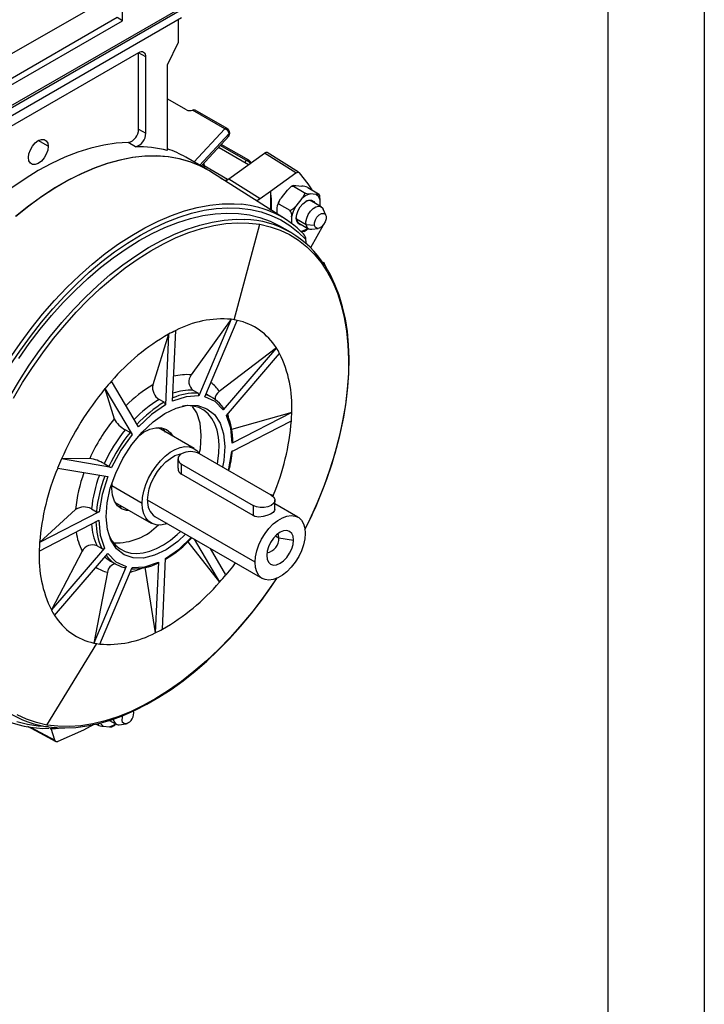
# Model space of a CAD drawing. Header units: inches. Extents: x 0 to 33, y 0 to 25.5.
# Tile 16 of 17: x 27.7 to 33, y 14 to 21.7. Entities that reach past the tile are written whole.
import ezdxf

# ---------------------------------------------------------------- set-up
doc = ezdxf.new("R2010")
doc.units = ezdxf.units.IN
doc.header["$LTSCALE"] = 3
doc.header["$MEASUREMENT"] = 0
doc.layers.add('TEXT', color=140, linetype='Continuous', lineweight=25)

msp = doc.modelspace()

# ---------------------------------------------------------------- linework, layer by layer
at = {"color": 7, "linetype": 'Continuous'}
msp.add_line((33.0003, 25.5003), (33.0003, 0.0003), dxfattribs=at)
for p, q in [((28.3542, 21.8214), (27.2325, 21.1739)), ((28.4795, 21.6527), (28.4795, 21.8295)), ((26.8509, 20.5357), (28.9388, 21.741)), ((26.8509, 20.5518), (28.911, 21.741)), ((26.8509, 20.4714), (28.9388, 21.6767)), ((28.4377, 21.6768), (27.2824, 21.0098)), ((28.4795, 21.6527), (28.4377, 21.6768)), ((27.2824, 20.9616), (28.4795, 21.6527)), ((28.911, 21.6607), (28.911, 21.4839)), ((28.911, 21.4839), (28.8275, 21.3071)), ((28.6048, 21.4035), (27.1571, 20.5678)), ((28.6048, 20.8094), (28.6048, 21.4035)), ((28.6604, 21.3714), (28.6048, 21.4035)), ((28.6604, 20.7772), (28.6604, 21.3714)), ((28.8275, 21.3071), (28.8275, 20.6439)), ((28.977, 20.959), (28.8275, 21.0453)), ((29.2738, 20.8121), (29.0239, 20.9564)), ((29.2915, 20.8139), (29.0437, 20.9569)), ((28.6048, 20.8094), (28.6604, 20.7772)), ((29.0349, 20.5524), (29.2738, 20.8121)), ((29.3071, 20.7753), (29.0766, 20.5261)), ((29.0905, 20.5224), (29.3073, 20.7583)), ((29.2794, 20.8099), (29.2738, 20.8121)), ((29.301, 20.8064), (29.2912, 20.8137)), ((29.2915, 20.8139), (29.2925, 20.8132)), ((29.3049, 20.8021), (29.3013, 20.8061)), ((27.9018, 20.6762), (27.8253, 20.7205)), ((28.5804, 20.6732), (28.5247, 20.7054)), ((29.4429, 20.5656), (29.2386, 20.6836)), ((29.4606, 20.5674), (29.2458, 20.6914)), ((29.2302, 20.6639), (29.2239, 20.6676)), ((29.4584, 20.5322), (29.2302, 20.6639)), ((29.3067, 20.4231), (29.5839, 20.6224)), ((29.8265, 20.4688), (29.5839, 20.6224)), ((29.8462, 20.4743), (29.6036, 20.6279)), ((29.138, 20.495), (28.971, 20.5914)), ((29.1128, 20.5235), (29.0989, 20.5315)), ((29.1128, 20.5235), (29.1117, 20.546)), ((29.1117, 20.5457), (29.1128, 20.5235)), ((29.1193, 20.5058), (29.1128, 20.5235)), ((29.2962, 20.4176), (29.1128, 20.5235)), ((29.4291, 20.5491), (29.4429, 20.5656)), ((29.4506, 20.5625), (29.4429, 20.5656)), ((29.4641, 20.5651), (29.4644, 20.5649)), ((29.4781, 20.5463), (29.4759, 20.5508)), ((29.4785, 20.5466), (29.4761, 20.5512)), ((29.7469, 20.1087), (29.1656, 20.4783)), ((29.6298, 20.3273), (29.8265, 20.4688)), ((29.2405, 20.4306), (29.2728, 20.412)), ((29.3067, 20.4231), (29.549, 20.2692)), ((29.8071, 20.3657), (29.8906, 20.3175)), ((29.8251, 20.3709), (29.8725, 20.3667)), ((29.549, 20.2692), (29.6298, 20.3273)), ((29.6298, 20.3273), (29.6306, 20.1835)), ((29.6365, 20.2674), (29.6298, 20.3273)), ((29.7138, 20.275), (29.7611, 20.334)), ((29.9184, 20.3558), (30.0019, 20.3076)), ((29.9839, 20.3024), (29.9365, 20.3066)), ((29.549, 20.2692), (29.5234, 20.2508)), ((29.6371, 20.1785), (29.6365, 20.2674)), ((29.6957, 20.2272), (29.7792, 20.179)), ((29.8725, 20.2697), (29.8251, 20.2108)), ((30.0236, 20.2059), (29.9481, 20.2494)), ((30.0159, 20.2104), (30.0159, 20.2569)), ((30.0159, 20.2129), (30.021, 20.2019)), ((29.6155, 20.1922), (29.6306, 20.1835)), ((29.6818, 20.1501), (29.6818, 20.1926)), ((30.0587, 20.1398), (30.0394, 20.1869)), ((29.348, 19.3273), (29.5454, 20.0695)), ((29.7931, 20.1283), (29.7931, 20.0768)), ((29.9062, 20.0654), (29.8307, 20.109)), ((29.8497, 20.079), (29.9252, 20.0354)), ((29.9716, 20.0605), (29.9062, 20.0654)), ((30.0382, 20.0634), (29.9411, 19.887)), ((29.7852, 20.0078), (29.7013, 20.0562)), ((29.8649, 20.0161), (29.8725, 20.0154)), ((29.9496, 20.0312), (29.9999, 20.0381)), ((30.0241, 19.7835), (30.0424, 19.7724)), ((29.3245, 19.3308), (29.0137, 18.8992)), ((29.3245, 19.3308), (29.0718, 18.7357)), ((29.1185, 18.7277), (29.3711, 19.3228)), ((29.348, 19.3273), (29.3245, 19.3308)), ((28.8684, 18.6946), (28.8927, 19.2436)), ((28.8371, 19.2149), (28.7146, 18.8213)), ((28.8371, 19.2149), (28.8128, 18.6659)), ((29.6749, 19.1086), (29.2316, 18.7704)), ((29.6749, 19.1086), (29.2616, 18.6268)), ((29.2869, 18.5841), (29.7002, 19.0659)), ((28.6036, 18.4938), (28.393, 18.8495)), ((28.3434, 18.7917), (28.554, 18.436)), ((28.3434, 18.7917), (28.4147, 18.5575)), ((29.0667, 18.7565), (29.0292, 18.7781)), ((28.8023, 18.6855), (28.7647, 18.7072)), ((29.1389, 18.7443), (29.1281, 18.7502)), ((29.1764, 18.7227), (29.1389, 18.7443)), ((29.7946, 18.6076), (29.3277, 18.4743)), ((29.7946, 18.6076), (29.3314, 18.3682)), ((29.3284, 18.3023), (29.7917, 18.5417)), ((28.5378, 18.451), (28.5003, 18.4726)), ((29.0365, 18.3261), (28.7582, 18.4868)), ((28.2244, 18.2499), (28.006, 18.2461)), ((28.3951, 18.179), (28.006, 18.2461)), ((28.91, 18.2452), (28.91, 18.1736)), ((29.6348, 17.964), (29.078, 18.2854)), ((27.9757, 18.1747), (28.3647, 18.1075)), ((28.3371, 18.2087), (28.3746, 18.187)), ((28.9388, 18.2051), (29.4956, 17.8836)), ((28.9388, 18.1259), (28.9388, 18.2051)), ((29.4956, 17.8045), (28.9388, 18.1259)), ((28.6326, 17.8997), (28.3973, 18.0355)), ((29.5095, 17.4416), (28.6744, 17.9238)), ((29.6514, 17.9621), (29.6263, 17.9689)), ((29.6514, 17.9621), (29.6324, 17.9654)), ((29.6514, 17.9621), (29.6482, 17.9543)), ((29.6636, 17.8481), (29.6636, 17.9238)), ((28.115, 17.8517), (27.8354, 17.5951)), ((28.2389, 17.8568), (28.2764, 17.8352)), ((28.4231, 17.9074), (28.7019, 17.7464)), ((29.4956, 17.8836), (29.4956, 17.8045)), ((29.8422, 17.7928), (29.6636, 17.8959)), ((27.8325, 17.5292), (28.2957, 17.7686)), ((28.2987, 17.8345), (27.8354, 17.5951)), ((28.7314, 17.7976), (29.5666, 17.3155)), ((29.0361, 17.6217), (29.2341, 17.2873)), ((29.6689, 17.647), (29.6947, 17.632)), ((29.6947, 17.632), (29.8088, 17.6144)), ((28.3402, 17.5527), (27.9269, 17.0709)), ((28.2816, 17.5692), (28.3191, 17.5476)), ((28.9877, 17.6018), (29.2341, 17.2873)), ((29.2837, 17.3451), (29.1635, 17.5482)), ((28.1653, 17.5274), (27.9269, 17.0709)), ((27.9522, 17.0282), (28.3655, 17.51)), ((28.79, 16.9219), (28.8143, 17.4709)), ((28.5086, 17.4091), (28.256, 16.814)), ((28.3026, 16.806), (28.5553, 17.4011)), ((28.3909, 17.4487), (28.4284, 17.427)), ((28.652, 17.405), (28.7344, 16.8932)), ((28.7587, 17.4422), (28.7344, 16.8932)), ((28.3619, 17.3639), (28.256, 16.814)), ((27.8926, 16.1764), (28.2791, 16.8095)), ((27.7414, 16.1667), (27.9618, 16.0487)), ((27.7648, 16.1598), (27.9541, 16.0585)), ((28.2738, 16.184), (28.2845, 16.1779)), ((28.3304, 16.167), (28.3777, 16.1628)), ((28.3806, 16.2116), (28.3722, 16.2115)), ((28.3788, 16.2126), (28.4304, 16.1828)), ((28.4548, 16.1786), (28.5052, 16.1855)), ((27.9541, 16.0585), (27.9255, 16.1499))]:
    msp.add_line(p, q)
at = {"flags": 128}
for points in [[(29.2912, 20.8137), (29.2901, 20.8143), (29.2888, 20.815)], [(28.5247, 20.7054), (28.4303, 20.6995), (28.3334, 20.6851), (28.2343, 20.6622), (28.1336, 20.6308), (28.0315, 20.591), (27.9286, 20.5432), (27.8253, 20.4874), (27.7219, 20.4239), (27.619, 20.3529), (27.517, 20.2748), (27.4162, 20.1899), (27.3171, 20.0985), (27.2202, 20.001), (27.1258, 19.8978)], [(27.7487, 20.5879), (27.7525, 20.6173), (27.7633, 20.6483), (27.7803, 20.6776), (27.8016, 20.7025), (27.8253, 20.7205), (27.8489, 20.7298), (27.8703, 20.7296), (27.8872, 20.7198), (27.8981, 20.7014), (27.9018, 20.6762)], [(27.9018, 20.6762), (27.8981, 20.6468), (27.8872, 20.6158), (27.8703, 20.5865), (27.8489, 20.5616), (27.8253, 20.5436), (27.8016, 20.5343), (27.7803, 20.5346), (27.7633, 20.5443), (27.7525, 20.5627), (27.7487, 20.5879)], [(29.1656, 20.4783), (29.1549, 20.485), (29.0811, 20.5247), (29.0029, 20.5563), (28.9206, 20.5795), (28.8346, 20.5944), (28.7451, 20.6008), (28.6526, 20.5987), (28.5575, 20.5881), (28.46, 20.5691), (28.3608, 20.5417), (28.26, 20.5061), (28.1582, 20.4623), (28.0558, 20.4107), (27.9532, 20.3513), (27.8508, 20.2845), (27.7491, 20.2105), (27.6484, 20.1296)], [(29.1656, 20.4783), (29.1561, 20.4842), (29.0824, 20.5241), (29.0043, 20.5558), (28.922, 20.5792), (28.836, 20.5942), (28.7466, 20.6007), (28.6542, 20.5988), (28.5591, 20.5883), (28.4617, 20.5695), (28.3624, 20.5422), (28.2617, 20.5067), (28.1599, 20.4631), (28.0575, 20.4116), (27.9549, 20.3524), (27.8525, 20.2857), (27.7507, 20.2118), (27.65, 20.131)], [(29.2302, 20.6639), (29.2281, 20.665), (29.223, 20.667)], [(29.2232, 20.6669), (29.2281, 20.665), (29.2302, 20.6639)], [(29.4763, 20.5509), (29.4716, 20.5581), (29.4641, 20.5651)], [(29.8265, 20.4688), (29.8358, 20.4736), (29.8445, 20.4746), (29.8515, 20.4715), (29.853, 20.4701)], [(29.853, 20.4701), (29.9193, 20.3856), (29.9496, 20.3378)], [(29.7611, 20.334), (29.784, 20.358), (29.7903, 20.3625), (29.7973, 20.3658), (29.8015, 20.3667), (29.8054, 20.3664), (29.8071, 20.3657)], [(29.8052, 20.3702), (29.7912, 20.3631), (29.7886, 20.3611)], [(29.8071, 20.3657), (29.805, 20.3671), (29.8038, 20.3683), (29.8035, 20.3697), (29.8058, 20.3711), (29.8197, 20.3713), (29.8251, 20.3709)], [(29.8906, 20.3175), (29.8926, 20.3156), (29.8938, 20.3131), (29.8942, 20.3083), (29.8918, 20.2994), (29.8779, 20.2766), (29.8725, 20.2697)], [(29.9365, 20.3066), (29.9045, 20.2934), (29.8725, 20.2697)], [(30.0019, 20.3076), (30.004, 20.3062), (30.0052, 20.305), (30.0055, 20.3036), (30.0032, 20.3022), (29.9893, 20.3019), (29.9839, 20.3024)], [(30.0159, 20.2569), (30.0038, 20.2845), (29.9839, 20.3024)], [(30.0159, 20.2569), (30.0135, 20.2855), (30.0116, 20.2925), (30.0086, 20.2997), (30.0063, 20.3034), (30.0034, 20.3065), (30.0019, 20.3076)], [(27.3194, 18.5139), (27.3824, 18.6448), (27.4505, 18.7737), (27.5236, 18.9001), (27.6013, 19.0235), (27.6833, 19.1433), (27.7692, 19.2591), (27.8586, 19.3703), (27.9513, 19.4764), (28.0467, 19.5771), (28.1445, 19.6718), (28.2442, 19.7602), (28.3455, 19.8419), (28.4479, 19.9166), (28.5509, 19.9838), (28.6542, 20.0435), (28.7572, 20.0951), (28.8596, 20.1387), (28.9609, 20.1739), (29.0606, 20.2007), (29.1584, 20.2189), (29.2538, 20.2284), (29.3465, 20.2292), (29.4046, 20.2251)], [(29.6818, 20.1926), (29.6842, 20.2184), (29.6861, 20.2233), (29.689, 20.227), (29.6913, 20.2281), (29.6942, 20.2279), (29.6957, 20.2272)], [(29.6966, 20.2489), (29.6863, 20.2249), (29.6847, 20.2192)], [(29.6957, 20.2272), (29.6936, 20.2291), (29.6925, 20.2316), (29.6921, 20.2364), (29.6945, 20.2453), (29.7083, 20.2681), (29.7138, 20.275)], [(29.8293, 20.1176), (29.833, 20.1465), (29.8437, 20.1769), (29.8603, 20.2057), (29.8813, 20.2301), (29.9045, 20.2478), (29.9277, 20.257), (29.9487, 20.2567), (29.9653, 20.2471), (29.9738, 20.2346)], [(27.6024, 18.9659), (27.6809, 19.0838), (27.7633, 19.198), (27.8491, 19.3079), (27.9382, 19.4132), (28.0301, 19.5134), (28.1244, 19.6081), (28.2208, 19.6969), (28.3188, 19.7794), (28.4181, 19.8553), (28.5182, 19.9243), (28.6187, 19.986), (28.7192, 20.0403), (28.8193, 20.0869), (28.9185, 20.1256), (29.0165, 20.1563), (29.1129, 20.1788), (29.2072, 20.193), (29.2991, 20.1989), (29.3882, 20.1964), (29.4741, 20.1856), (29.5565, 20.1665), (29.6349, 20.1392), (29.7092, 20.1038), (29.7789, 20.0604), (29.8439, 20.0093), (29.9038, 19.9506)], [(27.6733, 19.026), (27.7546, 19.1418), (27.8397, 19.2534), (27.9282, 19.3604), (28.0196, 19.4622), (28.1137, 19.5585), (28.2099, 19.6489), (28.3079, 19.7328), (28.4073, 19.81), (28.5076, 19.8802), (28.6083, 19.943), (28.7091, 19.9981), (28.8096, 20.0454), (28.9091, 20.0846), (29.0075, 20.1155), (29.1041, 20.138), (29.1986, 20.1521), (29.2907, 20.1575), (29.3798, 20.1545), (29.4656, 20.1428), (29.5477, 20.1227), (29.6258, 20.0941), (29.6995, 20.0572), (29.7013, 20.0562)], [(29.8251, 20.2108), (29.8023, 20.1867), (29.796, 20.1822), (29.7889, 20.1789), (29.7848, 20.178), (29.7808, 20.1783), (29.7792, 20.179)], [(29.8251, 20.2108), (29.8052, 20.1699), (29.7931, 20.1283)], [(29.9062, 20.0654), (29.9053, 20.09), (29.9111, 20.1176), (29.9232, 20.1455), (29.9403, 20.171), (29.9607, 20.1915), (29.9825, 20.2051), (30.0034, 20.2104), (30.0216, 20.207), (30.0351, 20.1951), (30.0394, 20.1869)], [(29.9716, 20.0605), (29.9715, 20.0809), (29.9783, 20.1038), (29.9908, 20.1255), (30.0072, 20.1429), (30.025, 20.1531), (30.0414, 20.1548), (30.0539, 20.1476), (30.0608, 20.1326)], [(27.4185, 18.3541), (27.4758, 18.4821), (27.5383, 18.6086), (27.6058, 18.7331), (27.6781, 18.855), (27.7547, 18.9738), (27.8353, 19.0889), (27.9197, 19.2), (28.0075, 19.3066), (28.0982, 19.4081), (28.1915, 19.5041), (28.287, 19.5942), (28.3842, 19.6781), (28.4829, 19.7554), (28.5825, 19.8258), (28.6825, 19.8888), (28.7827, 19.9444), (28.8826, 19.9922), (28.9816, 20.032), (29.0795, 20.0637), (29.1757, 20.0872), (29.27, 20.1022), (29.3618, 20.1089), (29.4299, 20.1082)], [(27.6322, 18.7182), (27.7037, 18.839), (27.7797, 18.9567), (27.8596, 19.0708), (27.9432, 19.1809), (28.0302, 19.2865), (28.1201, 19.3871), (28.2125, 19.4822), (28.3072, 19.5716), (28.4036, 19.6547), (28.5013, 19.7313), (28.6, 19.801), (28.6992, 19.8635), (28.7984, 19.9186), (28.8974, 19.9659), (28.9955, 20.0054), (29.0925, 20.0368), (29.1879, 20.06), (29.2813, 20.075), (29.3723, 20.0815), (29.4604, 20.0797), (29.5454, 20.0695)], [(29.5454, 20.0695), (29.6269, 20.051), (29.7045, 20.0242), (29.7778, 19.9893), (29.8466, 19.9463), (29.9106, 19.8956), (29.9695, 19.8373), (30.023, 19.7716), (30.071, 19.6989), (30.1131, 19.6194), (30.1493, 19.5335), (30.1794, 19.4416), (30.2032, 19.3441), (30.2207, 19.2413), (30.2317, 19.1337), (30.2362, 19.0218), (30.2343, 18.906), (30.2259, 18.7869), (30.211, 18.6649), (30.1897, 18.5406), (30.1621, 18.4146), (30.1283, 18.2873), (30.0886, 18.1592), (30.0429, 18.0311), (29.9916, 17.9033)], [(29.8754, 20.0642), (29.8603, 20.0653), (29.8437, 20.0749), (29.833, 20.0929), (29.8293, 20.1176)], [(30.0608, 20.1326), (30.0608, 20.1121), (30.054, 20.0893), (30.0415, 20.0675), (30.0251, 20.0502), (30.0074, 20.0399), (29.991, 20.0383), (29.9784, 20.0455), (29.9716, 20.0605)], [(29.8725, 20.0154), (29.9045, 20.0286), (29.9187, 20.0391)], [(29.8725, 20.0154), (29.8906, 20.0149), (29.8929, 20.0155)], [(29.8925, 20.0162), (29.9064, 20.0232), (29.9092, 20.0253)], [(29.9092, 20.0252), (29.9109, 20.0262), (29.9249, 20.0397)], [(29.9087, 19.9179), (29.906, 19.933), (29.9038, 19.9506)], [(30.0424, 19.7724), (30.0454, 19.7702), (30.0467, 19.7686), (30.0462, 19.7669), (30.041, 19.7663), (30.032, 19.7681)], [(30.0665, 19.7253), (30.0469, 19.7683), (30.0466, 19.7688)], [(29.9944, 17.904), (30.0207, 17.9675), (30.0668, 18.0886), (30.1077, 18.2098), (30.1434, 18.3308), (30.1737, 18.4511), (30.1984, 18.5701), (30.2176, 18.6876), (30.231, 18.803), (30.2387, 18.9159), (30.2406, 19.0259), (30.2366, 19.1326), (30.2269, 19.2355), (30.2113, 19.3344), (30.1901, 19.4287), (30.1631, 19.5182), (30.1306, 19.6025), (30.0927, 19.6812), (30.0568, 19.7417)], [(29.0718, 18.7357), (28.9736, 18.7294), (28.8684, 18.6946)], [(29.2616, 18.6268), (29.1984, 18.6906), (29.1185, 18.7277)], [(28.4265, 18.1352), (28.483, 18.2494), (28.5522, 18.3567), (28.6314, 18.4529), (28.7176, 18.5343), (28.8075, 18.5978), (28.8976, 18.6409), (28.9846, 18.6621), (29.0649, 18.6604), (29.1356, 18.636), (29.1939, 18.5898), (29.2376, 18.5235), (29.265, 18.4398), (29.275, 18.3418), (29.2673, 18.2332), (29.2562, 18.1825)], [(28.8128, 18.6659), (28.7059, 18.5911), (28.6036, 18.4938)], [(29.217, 18.2051), (29.221, 18.2268), (29.2292, 18.2929), (29.231, 18.356), (29.2262, 18.4151), (29.215, 18.4694), (29.1976, 18.5181), (29.1741, 18.5605), (29.145, 18.5959), (29.1107, 18.6239), (29.0716, 18.644), (29.0283, 18.6559), (28.9815, 18.6595), (28.9446, 18.6567)], [(29.0764, 18.2869), (29.0845, 18.3239), (29.0919, 18.4287), (29.0822, 18.5233), (29.0558, 18.6041), (29.0239, 18.6524)], [(29.3314, 18.3682), (29.32, 18.4851), (29.2869, 18.5841)], [(29.3033, 18.5739), (29.3029, 18.5764), (29.2992, 18.5985)], [(28.6136, 18.4313), (28.6432, 18.4522), (28.6922, 18.4757), (28.7394, 18.4872), (28.783, 18.4863), (28.8213, 18.473), (28.853, 18.4479), (28.8699, 18.4223)], [(28.8142, 18.4544), (28.7973, 18.48), (28.7945, 18.4823)], [(28.554, 18.436), (28.4671, 18.3127), (28.3951, 18.179)], [(28.6326, 17.8997), (28.6358, 17.9465), (28.6454, 17.9958), (28.6611, 18.0462), (28.6825, 18.0963), (28.709, 18.1448), (28.7398, 18.1903), (28.7742, 18.2316), (28.8111, 18.2676), (28.8497, 18.2973), (28.8888, 18.3199), (28.9273, 18.3347), (28.9643, 18.3414), (28.9987, 18.3397), (29.0295, 18.3298), (29.056, 18.3119), (29.0768, 18.2873)], [(29.3022, 18.156), (29.306, 18.1679), (29.3284, 18.3023)], [(28.6744, 17.9238), (28.6777, 17.967), (28.6875, 18.0126), (28.7035, 18.0591), (28.7252, 18.1047), (28.7518, 18.148), (28.7824, 18.1876), (28.8159, 18.2219), (28.8512, 18.2499), (28.8872, 18.2707), (28.9226, 18.2835), (28.9417, 18.287)], [(28.3647, 18.1075), (28.3211, 17.9689), (28.2987, 17.8345)], [(28.9701, 17.6598), (28.9095, 17.6025), (28.8196, 17.539), (28.7294, 17.4959), (28.6425, 17.4747), (28.5622, 17.4764), (28.4915, 17.5008), (28.4332, 17.547), (28.3895, 17.6133), (28.3621, 17.697), (28.3521, 17.795), (28.3598, 17.9036), (28.3849, 18.0184), (28.4265, 18.1352)], [(28.5348, 17.8429), (28.5101, 17.8434), (28.4717, 17.8567), (28.44, 17.8817), (28.4163, 17.9177), (28.4014, 17.9632), (28.396, 18.0164), (28.3989, 18.0578)], [(29.6348, 17.964), (29.6529, 17.9496), (29.6624, 17.9327), (29.6624, 17.9149), (29.6529, 17.898), (29.6348, 17.8836), (29.6099, 17.8732), (29.5806, 17.8677), (29.5498, 17.8677), (29.5205, 17.8732), (29.4956, 17.8836)], [(28.4428, 17.8795), (28.4544, 17.8755), (28.4792, 17.875)], [(28.8264, 17.7428), (28.8111, 17.7378), (28.7742, 17.7311), (28.7398, 17.7328), (28.709, 17.7427), (28.6825, 17.7606), (28.6611, 17.7861), (28.6454, 17.8183), (28.6358, 17.8565), (28.6326, 17.8997)], [(29.6623, 17.8522), (29.6618, 17.8441), (29.6497, 17.8296), (29.6285, 17.8159), (29.6018, 17.8045), (29.5713, 17.7964), (29.5385, 17.7936), (29.5081, 17.7988), (29.4956, 17.8045)], [(29.9916, 17.9033), (29.9348, 17.7764), (29.8971, 17.6988)], [(28.2957, 17.7686), (28.3071, 17.6517), (28.3402, 17.5527)], [(29.5095, 17.4416), (29.5128, 17.4849), (29.5227, 17.5305), (29.5387, 17.5769), (29.5604, 17.6226), (29.587, 17.6659), (29.6175, 17.7054), (29.6511, 17.7398), (29.6864, 17.7678), (29.7224, 17.7886), (29.7577, 17.8014), (29.7913, 17.8057), (29.8218, 17.8015), (29.8484, 17.7889), (29.8701, 17.7682), (29.8861, 17.7403), (29.8959, 17.7061), (29.8993, 17.6666)], [(29.8088, 17.6144), (29.8052, 17.6435), (29.7948, 17.6666), (29.7782, 17.682), (29.7566, 17.6887), (29.7314, 17.6862), (29.7044, 17.6747), (29.6774, 17.655), (29.6522, 17.6284), (29.6306, 17.5968), (29.614, 17.5622), (29.6036, 17.5271), (29.6, 17.4939)], [(28.3785, 17.641), (28.3973, 17.6085), (28.4264, 17.573), (28.4608, 17.5451), (28.4999, 17.525), (28.5431, 17.513), (28.5899, 17.5094), (28.6396, 17.5142), (28.6913, 17.5273), (28.7445, 17.5485), (28.7983, 17.5776), (28.8518, 17.614), (28.9045, 17.6573), (28.9312, 17.6823)], [(28.8143, 17.4709), (28.9212, 17.5457), (29.0143, 17.6343)], [(29.8993, 17.6666), (29.8959, 17.6234), (29.8861, 17.5777), (29.8701, 17.5313), (29.8484, 17.4857), (29.8218, 17.4423), (29.7913, 17.4028), (29.7577, 17.3685), (29.7224, 17.3404), (29.6864, 17.3197), (29.6511, 17.3069), (29.6175, 17.3025), (29.587, 17.3068), (29.5604, 17.3194), (29.5387, 17.34), (29.5227, 17.3679), (29.5128, 17.4022), (29.5095, 17.4416)], [(29.6, 17.4939), (29.6036, 17.4647), (29.614, 17.4417), (29.6306, 17.4263), (29.6522, 17.4196), (29.6774, 17.4221), (29.7044, 17.4336), (29.7314, 17.4533), (29.7566, 17.4799), (29.7782, 17.5115), (29.7948, 17.546), (29.8052, 17.5811), (29.8088, 17.6144)], [(29.6947, 17.632), (29.6909, 17.6546), (29.6867, 17.6627)], [(28.3655, 17.51), (28.4287, 17.4462), (28.5086, 17.4091)], [(28.387, 17.451), (28.3909, 17.4487), (28.3909, 17.4487)], [(28.5553, 17.4011), (28.6535, 17.4074), (28.7587, 17.4422)], [(29.3559, 17.4371), (29.3331, 17.407), (29.2837, 17.3451)], [(29.6755, 17.3149), (29.6584, 17.2892), (29.5785, 17.1751), (29.4948, 17.065), (29.4079, 16.9594), (29.318, 16.8589), (29.2255, 16.7637), (29.1309, 16.6743), (29.0345, 16.5912), (28.9368, 16.5146), (28.8381, 16.4449), (28.7389, 16.3824), (28.6396, 16.3274), (28.5407, 16.28), (28.4425, 16.2405), (28.3455, 16.2091), (28.2502, 16.1859), (28.1568, 16.171), (28.0658, 16.1644), (27.9776, 16.1662), (27.8926, 16.1764)], [(27.9825, 16.1556), (28.0306, 16.1537), (28.1168, 16.1579), (28.2051, 16.1695), (28.2953, 16.1886), (28.3871, 16.215), (28.4801, 16.2487), (28.5738, 16.2895), (28.6681, 16.3373), (28.7624, 16.3918), (28.8565, 16.4528), (28.95, 16.5202), (29.0425, 16.5937), (29.1337, 16.6729), (29.2233, 16.7576), (29.3109, 16.8474), (29.3962, 16.9421), (29.4789, 17.0412), (29.5587, 17.1444), (29.6353, 17.2513), (29.6814, 17.3207)], [(27.8926, 16.1764), (27.8112, 16.1949), (27.7336, 16.2217), (27.6603, 16.2567)], [(28.5068, 16.1858), (28.4915, 16.1871), (28.4806, 16.1971), (28.476, 16.2142), (28.4783, 16.2358), (28.4833, 16.2505)], [(27.904, 16.1629), (27.8251, 16.1675), (27.7401, 16.1806), (27.6588, 16.202)], [(27.9164, 16.1498), (27.9599, 16.1504), (28.0045, 16.1547)], [(28.2571, 16.1805), (28.1756, 16.1365), (27.976, 16.0488)], [(28.2962, 16.1888), (28.296, 16.1867), (28.2941, 16.1818), (28.2911, 16.1781), (28.2888, 16.177), (28.2859, 16.1772), (28.2845, 16.1779)], [(28.3073, 16.192), (28.3104, 16.1849), (28.3304, 16.167)], [(28.3777, 16.1628), (28.4097, 16.176), (28.424, 16.1865)], [(28.3777, 16.1628), (28.3958, 16.1623), (28.3981, 16.1629)], [(28.3977, 16.1636), (28.4117, 16.1706), (28.4144, 16.1726)], [(28.4144, 16.1726), (28.4162, 16.1736), (28.4274, 16.1845)]]:
    msp.add_lwpolyline(points, dxfattribs=at)
for centre, radius, start, end in [((28.6265, 21.3769), 0.0344, 350.78596, 129.20329), ((29.0038, 21.0176), 0.0644, 245.41238, 288.22166), ((29.0338, 20.9384), 0.0205, 61.86584, 118.86147), ((28.498, 20.8088), 0.1068, 284.52573, 0.34182), ((28.5536, 20.7766), 0.1068, 284.52573, 0.34182), ((29.2841, 20.7983), 0.0172, 64.48793, 126.82253), ((29.2897, 20.798), 0.0157, 84.43913, 130.8608), ((29.2587, 20.765), 0.0495, 12.08627, 65.23344), ((29.2899, 20.8077), 0.00617, 36.08987, 77.30941), ((29.2782, 20.7856), 0.0307, 340.49127, 57.0145), ((29.2883, 20.7868), 0.022, 328.53226, 44.14894), ((29.2781, 20.7789), 0.0354, 317.74348, 39.85437), ((29.2901, 20.7675), 0.0187, 319.92564, 24.87056), ((28.5998, 19.7814), 0.892, 75.2109, 91.24262), ((28.5892, 19.9292), 0.7644, 60.03618, 71.83845), ((29.6, 20.6024), 0.0256, 81.88965, 128.87876), ((29.4532, 20.5513), 0.0176, 65.31069, 125.95085), ((29.4593, 20.5535), 0.0125, 67.49748, 134.07046), ((29.4315, 20.522), 0.0448, 26.16652, 64.80931), ((29.4385, 20.5291), 0.0442, 54.81146, 59.9757), ((29.2741, 20.4642), 0.0525, 265.5739, 308.41378), ((29.8708, 20.2573), 0.1094, 64.1968, 89.10418), ((29.9382, 20.416), 0.1094, 244.1968, 269.10418), ((29.3346, 19.4597), 0.7686, 44.18539, 84.77503), ((29.5207, 20.2982), 0.0405, 255.10843, 314.24855), ((29.9278, 20.2073), 0.0468, 64.26027, 124.01902), ((29.7328, 20.139), 0.0613, 349.94816, 40.75328), ((29.4044, 19.3481), 0.7605, 31.63862, 88.0819), ((29.8761, 20.1176), 0.0468, 175.98865, 235.74281), ((29.9439, 20.0687), 0.0379, 184.94096, 278.5842), ((29.8464, 19.9535), 0.0574, 357.08108, 46.85703), ((29.2567, 18.5541), 0.7797, 85.01598, 117.83325), ((29.2603, 18.819), 0.5159, 77.59403, 80.21252), ((29.2675, 18.8533), 0.4808, 32.06656, 77.54995), ((29.4188, 18.1574), 1.2069, 115.8428, 118.81425), ((29.6867, 17.7296), 1.7111, 119.77196, 139.11905), ((29.1704, 18.781), 0.6015, 28.26368, 32.99115), ((28.866, 18.6552), 0.9298, 357.06394, 26.21124), ((30.0205, 17.4031), 2.1773, 138.37196, 140.37701), ((28.9786, 18.4883), 0.4124, 85.12897, 104.27458), ((29.0809, 18.8463), 0.0855, 141.80665, 232.84119), ((28.9771, 18.597), 0.3079, 34.26749, 52.1242), ((30.1734, 17.2829), 2.3718, 140.49517, 156.03842), ((29.2302, 17.9431), 1.0183, 120.41438, 135.33731), ((28.8231, 18.8009), 0.1104, 169.35057, 238.07112), ((29.0038, 18.3817), 0.3973, 86.323, 109.50204), ((29.2723, 18.7089), 0.0737, 123.51056, 182.11654), ((29.2302, 17.9241), 0.9109, 120.72777, 136.48777), ((29.2735, 17.8942), 0.921, 120.77349, 137.73675), ((28.7898, 18.6662), 0.023, 359.28537, 57.24693), ((29.0424, 18.3426), 0.4146, 86.634, 114.64717), ((29.057, 18.7431), 0.0165, 333.5153, 53.92452), ((29.0477, 18.4992), 0.2578, 34.3812, 72.35952), ((29.2539, 18.6353), 0.0115, 311.95912, 55.66232), ((28.3826, 18.637), 1.4123, 356.12978, 358.80567), ((29.5432, 17.6469), 1.4501, 141.10325, 155.43034), ((28.6049, 18.6638), 0.2179, 209.20609, 241.31902), ((28.84, 18.3879), 0.4962, 358.20416, 24.14934), ((27.8909, 18.695), 1.9069, 337.39757, 355.38835), ((29.5002, 17.6718), 1.2811, 141.30992, 155.22367), ((29.5377, 17.6501), 1.2811, 141.30992, 155.22367), ((28.5127, 18.4075), 0.0502, 34.53443, 59.94249), ((29.0084, 18.1511), 0.1513, 62.60967, 117.39033), ((28.4692, 18.383), 0.8671, 344.69089, 355.1481), ((29.3293, 18.3743), 0.00649, 288.79887, 358.30963), ((30.1078, 17.3117), 2.3002, 156.03012, 157.96313), ((28.1747, 17.9394), 0.3144, 58.9113, 80.89921), ((28.9541, 18.2452), 0.043, 110.78342, 249.21658), ((29.7362, 17.4418), 1.9069, 157.39757, 175.38835), ((28.4106, 18.2486), 0.0713, 239.69275, 257.44061), ((28.9588, 18.1692), 0.0477, 174.73933, 245.22317), ((29.2593, 17.7464), 1.1491, 159.99272, 174.74123), ((29.2561, 17.7584), 1.022, 159.35513, 174.47427), ((29.2996, 17.7358), 1.0281, 158.57235, 174.45145), ((28.8108, 17.9095), 0.1372, 174.03335, 234.65447), ((28.1812, 17.7534), 0.1185, 60.84931, 123.92855), ((27.2704, 19.0407), 2.9517, 332.82742, 337.35016), ((29.9925, 17.9058), 0.00271, 250.54748, 316.41665), ((28.2882, 17.8573), 0.025, 241.83507, 294.69995), ((28.7004, 17.7674), 0.4633, 183.53945, 205.32242), ((28.7692, 17.7552), 0.4957, 179.76678, 204.75856), ((28.4305, 18.0459), 0.4531, 267.69146, 316.50693), ((28.6066, 17.7441), 0.4916, 187.7822, 206.15774), ((28.3529, 18.2368), 0.8986, 300.8744, 317.72), ((29.5798, 17.628), 0.115, 280.88558, 2.00292), ((29.2445, 17.4998), 1.4123, 176.12978, 178.80567), ((28.2456, 17.4869), 0.0899, 66.34291, 153.22609), ((28.3263, 17.5639), 0.0178, 246.2484, 321.23834), ((28.7611, 17.4816), 0.9298, 177.06394, 206.21124), ((28.5183, 17.6686), 0.2542, 226.51417, 238.90666), ((28.5564, 17.6491), 0.2563, 217.12743, 255.29342), ((28.4311, 17.6427), 0.2872, 236.69017, 256.05376), ((28.4357, 17.3559), 0.0742, 98.64797, 173.76817), ((28.4964, 17.4129), 0.0127, 246.56154, 342.63024), ((28.4097, 17.9149), 0.5643, 283.38732, 292.46686), ((28.5673, 17.8177), 0.4266, 267.83593, 296.25185), ((28.7506, 17.4417), 0.0081, 298.59866, 3.50158), ((27.6066, 18.7337), 2.1773, 318.37196, 320.37701), ((27.9404, 18.4072), 1.7111, 299.77196, 319.11905), ((28.4567, 17.3558), 0.6015, 208.26368, 212.99115), ((28.3596, 17.2835), 0.4808, 212.06656, 257.54995), ((28.2083, 17.9794), 1.2069, 295.8428, 298.81425), ((28.3704, 17.5827), 0.7797, 265.01598, 297.83325), ((28.3668, 17.3178), 0.5159, 257.59403, 260.21252), ((28.3696, 17.3343), 0.5325, 260.21299, 262.7765), ((27.8811, 16.9378), 0.7877, 215.43696, 272.0351), ((28.0008, 16.9168), 0.7605, 211.63862, 268.0819), ((28.4818, 16.2666), 0.0846, 287.19627, 14.10652), ((28.3345, 16.2868), 0.1198, 245.29506, 268.00592), ((28.4506, 16.219), 0.0406, 173.98003, 275.99372), ((27.969, 16.0626), 0.0154, 195.43835, 296.85299)]:
    msp.add_arc(centre, radius, start, end)
msp.add_ellipse((29.7457, 17.5303), major_axis=(-0.1336, 2.6729), ratio=0.052741, start_param=6.155545, end_param=6.159401)
at = {"layer": 'TEXT'}
msp.add_line((32.25, 24.75), (32.25, 0.75), dxfattribs=at)

doc.saveas('drawing.dxf')
